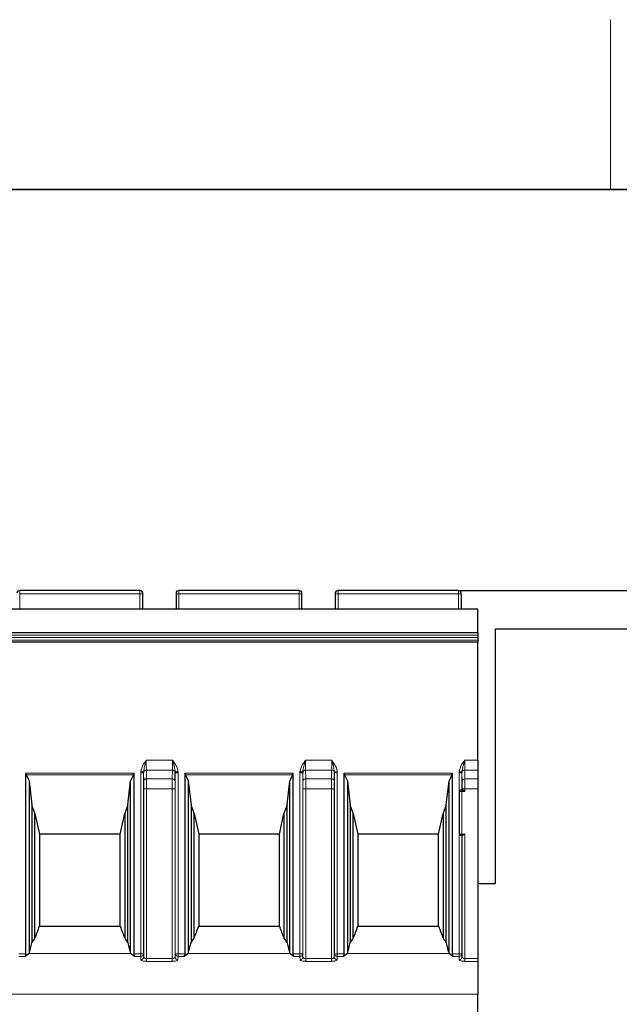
# Model space of a CAD drawing. Header units: millimetres. Extents: x 5 to 418, y 2 to 292.
# Tile 18 of 48: x 101 to 122, y 254 to 288. Entities that reach past the tile are written whole.
import ezdxf

# ---------------------------------------------------------------- set-up
doc = ezdxf.new("R2010")
doc.units = ezdxf.units.MM
doc.layers.add('SLD-0', color=7, linetype='Continuous')
doc.styles.add('SLDTEXTSTYLE0', font='TXT', dxfattribs={"width": 0.605})
doc.dimstyles.new('SLDDIMSTYLE0', dxfattribs={"dimtxt": 3.5, "dimasz": 3.302, "dimexe": 0, "dimexo": 0.0625, "dimgap": 0.875, "dimtad": 1, "dimlfac": 2, "dimrnd": 1e-09, "dimzin": 12, "dimdsep": 46, "dimtxsty": 'SLDTEXTSTYLE0', "dimsah": 1, "dimcen": 0.09, "dimadec": 0, "dimazin": 3, "dimtfac": 1, "dimtofl": 0, "dimtmove": 0, "dimatfit": 3, "dimfxl": 1, "dimfrac": 2, "dimtolj": 1, "dimtzin": 12, "dimarcsym": 0})

# ---------------------------------------------------------------- blocks, each defined once
blk = doc.blocks.new('_D_1')
at = {"layer": 'SLD-0', "color": 7}
for p, q in [((116.126, 268.346), (167.893, 268.346)), ((166.893, 158.246), (166.893, 268.346)), ((160.689, 158.246), (167.893, 158.246))]:
    blk.add_line(p, q, dxfattribs=at)
for points in [[(166.893, 268.346), (166.385, 265.044), (167.401, 265.044)], [(166.893, 158.246), (167.401, 161.548), (166.385, 161.548)]]:
    blk.add_solid(points, dxfattribs=at)
at = {"layer": 'SLD-0', "color": 7, "insert": (162.382, 207.281), "char_height": 3.5, "attachment_point": 1, "rotation": 90, "style": 'SLDTEXTSTYLE0'}
blk.add_mtext('220,2', dxfattribs=at)

msp = doc.modelspace()

# ---------------------------------------------------------------- linework, layer by layer
at = {"color": 7, "linetype": 'Continuous', "lineweight": 25}
for p, q in [((104.8763, 268.3462), (100.6263, 268.3462)), ((104.9763, 268.2049), (104.9763, 268.2462)), ((104.9763, 267.6962), (104.9763, 268.2049)), ((106.1513, 268.2462), (106.1513, 268.2049)), ((106.1513, 268.2049), (106.1513, 267.6962)), ((110.5013, 268.3462), (106.2513, 268.3462)), ((110.6013, 268.2049), (110.6013, 268.2462)), ((110.6013, 267.6962), (110.6013, 268.2049)), ((111.7763, 268.2462), (111.7763, 268.2049)), ((111.7763, 268.2049), (111.7763, 267.6962)), ((116.1263, 268.3462), (111.8763, 268.3462)), ((116.2263, 268.2049), (116.2263, 268.2462)), ((116.2263, 268.2049), (116.2263, 267.6962)), ((99.9388, 267.6962), (116.8138, 267.6962)), ((99.9388, 266.8602), (116.8138, 266.8602)), ((116.8138, 266.8622), (116.8138, 266.7622)), ((116.8138, 266.7622), (116.8138, 266.68)), ((116.8138, 266.68), (116.8138, 266.5861)), ((117.4388, 257.9962), (117.4388, 266.9962)), ((117.4388, 266.9962), (137.4388, 266.9962)), ((116.8138, 266.519), (99.9388, 266.519)), ((116.8138, 266.5861), (116.8138, 266.519)), ((116.8138, 262.3533), (116.8138, 266.519)), ((116.8138, 262.3533), (116.8138, 261.9998)), ((100.8453, 255.5187), (100.8453, 261.8936)), ((100.8453, 261.8936), (100.8561, 261.8337)), ((100.8561, 261.8337), (100.9563, 261.6263)), ((104.6464, 261.8337), (104.5463, 261.6263)), ((104.6464, 261.8337), (104.6573, 261.8936)), ((104.6573, 261.8936), (104.6573, 255.5187)), ((105.0039, 261.9395), (105.003, 261.9083)), ((106.1196, 261.622), (106.1245, 261.9083)), ((106.1245, 261.9083), (106.1236, 261.9395)), ((106.4703, 255.5187), (106.4703, 261.8936)), ((106.4703, 261.8936), (106.4811, 261.8337)), ((106.4811, 261.8337), (106.5813, 261.6263)), ((110.2714, 261.8337), (110.1713, 261.6263)), ((110.2714, 261.8337), (110.2823, 261.8936)), ((110.2823, 261.8936), (110.2823, 255.5187)), ((110.6289, 261.9395), (110.628, 261.9083)), ((111.7446, 261.622), (111.7495, 261.9083)), ((111.7495, 261.9083), (111.7486, 261.9395)), ((112.0953, 255.5187), (112.0953, 261.8936)), ((112.0953, 261.8936), (112.1061, 261.8337)), ((112.1061, 261.8337), (112.2063, 261.6263)), ((115.8964, 261.8337), (115.7963, 261.6263)), ((115.8964, 261.8337), (115.9073, 261.8936)), ((115.9073, 261.8936), (115.9073, 255.5187)), ((116.2539, 261.9395), (116.253, 261.9083)), ((116.8138, 261.9998), (116.8138, 261.6927)), ((100.9563, 261.6263), (100.9563, 255.5308)), ((100.9563, 261.6263), (101.0556, 260.7711)), ((104.447, 260.7711), (104.5463, 261.6263)), ((104.5463, 255.5308), (104.5463, 261.6263)), ((106.5813, 261.6263), (106.5813, 255.5308)), ((106.5813, 261.6263), (106.6806, 260.7711)), ((110.072, 260.7711), (110.1713, 261.6263)), ((110.1713, 255.5308), (110.1713, 261.6263)), ((112.2063, 261.6263), (112.2063, 255.5308)), ((112.2063, 261.6263), (112.3056, 260.7711)), ((115.697, 260.7711), (115.7963, 261.6263)), ((115.7963, 255.5308), (115.7963, 261.6263)), ((116.8138, 261.6927), (116.8138, 261.3391)), ((116.1513, 261.2462), (116.1513, 259.7462)), ((116.2734, 261.2962), (116.2513, 261.2962)), ((116.8138, 261.3391), (116.8138, 255.3467)), ((101.1627, 260.4696), (101.0556, 260.7711)), ((101.0556, 260.7711), (101.0556, 255.9062)), ((104.447, 260.7711), (104.3398, 260.4696)), ((104.447, 255.9062), (104.447, 260.7711)), ((106.7877, 260.4696), (106.6806, 260.7711)), ((106.6806, 260.7711), (106.6806, 255.9062)), ((110.072, 260.7711), (109.9648, 260.4696)), ((110.072, 255.9062), (110.072, 260.7711)), ((112.4127, 260.4696), (112.3056, 260.7711)), ((112.3056, 260.7711), (112.3056, 255.9062)), ((115.697, 260.7711), (115.5898, 260.4696)), ((115.697, 255.9062), (115.697, 260.7711)), ((101.1627, 260.4696), (101.3263, 259.7462)), ((101.1627, 256.0632), (101.1627, 260.4696)), ((104.1763, 259.7462), (104.3398, 260.4696)), ((104.3398, 260.4696), (104.3398, 256.0632)), ((106.7877, 260.4696), (106.9513, 259.7462)), ((106.7877, 256.0632), (106.7877, 260.4696)), ((109.8013, 259.7462), (109.9648, 260.4696)), ((109.9648, 260.4696), (109.9648, 256.0632)), ((112.4127, 260.4696), (112.5763, 259.7462)), ((112.4127, 256.0632), (112.4127, 260.4696)), ((115.4263, 259.7462), (115.5898, 260.4696)), ((115.5898, 260.4696), (115.5898, 256.0632)), ((104.1763, 259.7462), (101.3263, 259.7462)), ((101.3263, 259.7462), (101.3263, 256.4962)), ((104.1763, 256.4962), (104.1763, 259.7462)), ((109.8013, 259.7462), (106.9513, 259.7462)), ((106.9513, 259.7462), (106.9513, 256.4962)), ((109.8013, 256.4962), (109.8013, 259.7462)), ((115.4263, 259.7462), (112.5763, 259.7462)), ((112.5763, 259.7462), (112.5763, 256.4962)), ((115.4263, 256.4962), (115.4263, 259.7462)), ((116.2513, 259.6962), (116.2734, 259.6962)), ((116.8138, 257.9962), (117.4388, 257.9962)), ((101.3263, 256.4962), (104.1763, 256.4962)), ((106.9513, 256.4962), (109.8013, 256.4962)), ((112.5763, 256.4962), (115.4263, 256.4962)), ((100.9563, 255.5308), (100.8189, 255.4226)), ((104.6836, 255.4226), (104.5463, 255.5308)), ((105.01, 255.403), (105.003, 255.5187)), ((106.5813, 255.5308), (106.4439, 255.4226)), ((110.3086, 255.4226), (110.1713, 255.5308)), ((110.635, 255.403), (110.628, 255.5187)), ((112.2063, 255.5308), (112.0689, 255.4226)), ((115.9336, 255.4226), (115.7963, 255.5308)), ((116.26, 255.403), (116.253, 255.5187)), ((116.8138, 255.3467), (116.8138, 255.2505)), ((116.8138, 255.2505), (116.8138, 254.0937)), ((116.8138, 253.3728), (116.8138, 254.0937))]:
    msp.add_line(p, q, dxfattribs=at)
at = {"color": 7, "linetype": 'Continuous', "lineweight": 18}
for p, q in [((100.6263, 268.2223), (100.6263, 268.3462)), ((100.6263, 267.6962), (100.6263, 268.2223)), ((104.8763, 268.2223), (100.6263, 268.2223)), ((104.8763, 268.2223), (104.8763, 268.3462)), ((104.8763, 267.6962), (104.8763, 268.2223)), ((106.2513, 268.2223), (106.2513, 268.3462)), ((106.2513, 267.6962), (106.2513, 268.2223)), ((110.5013, 268.2223), (106.2513, 268.2223)), ((110.5013, 268.2223), (110.5013, 268.3462)), ((110.5013, 267.6962), (110.5013, 268.2223)), ((111.8763, 268.2223), (111.8763, 268.3462)), ((111.8763, 267.6962), (111.8763, 268.2223)), ((116.1263, 268.2223), (111.8763, 268.2223)), ((116.1263, 268.2223), (116.1263, 268.3462)), ((116.1263, 267.6962), (116.1263, 268.2223)), ((116.8138, 267.6893), (99.9388, 267.6893)), ((116.8138, 266.7622), (99.9388, 266.7622)), ((99.9388, 266.68), (116.8138, 266.68)), ((99.9388, 266.5861), (116.8138, 266.5861)), ((105.0995, 262.3533), (106.028, 262.3533)), ((110.7245, 262.3533), (111.653, 262.3533)), ((116.3495, 262.3533), (116.8138, 262.3533)), ((100.8453, 261.8936), (104.6573, 261.8936)), ((100.8561, 261.8337), (104.6464, 261.8337)), ((104.903, 261.9083), (104.9052, 261.9499)), ((104.903, 255.5187), (104.903, 261.9083)), ((105.003, 261.9083), (105.003, 255.5187)), ((105.003, 261.9083), (105.008, 261.622)), ((105.1026, 261.9998), (105.108, 261.6927)), ((106.0249, 261.9998), (105.1026, 261.9998)), ((106.0196, 261.6927), (106.0249, 261.9998)), ((106.1245, 255.5187), (106.1245, 261.9083)), ((106.2224, 261.9499), (106.2245, 261.9083)), ((106.2245, 261.9083), (106.2245, 255.5187)), ((106.4703, 261.8936), (110.2823, 261.8936)), ((106.4811, 261.8337), (110.2714, 261.8337)), ((110.528, 261.9083), (110.5302, 261.9499)), ((110.528, 255.5187), (110.528, 261.9083)), ((110.628, 261.9083), (110.628, 255.5187)), ((110.628, 261.9083), (110.633, 261.622)), ((110.7276, 261.9998), (110.733, 261.6927)), ((111.6499, 261.9998), (110.7276, 261.9998)), ((111.6499, 261.9998), (111.6446, 261.6927)), ((111.7495, 255.5187), (111.7495, 261.9083)), ((111.8474, 261.9499), (111.8495, 261.9083)), ((111.8495, 261.9083), (111.8495, 255.5187)), ((112.0953, 261.8936), (115.9073, 261.8936)), ((112.1061, 261.8337), (115.8964, 261.8337)), ((116.153, 261.9083), (116.1552, 261.9499)), ((116.153, 261.2593), (116.153, 261.9083)), ((116.253, 261.9083), (116.253, 261.2962)), ((116.253, 261.9083), (116.258, 261.622)), ((116.3526, 261.9998), (116.358, 261.6927)), ((116.8138, 261.9998), (116.3526, 261.9998)), ((105.108, 261.6927), (106.0196, 261.6927)), ((110.733, 261.6927), (111.6446, 261.6927)), ((116.8138, 261.6927), (116.358, 261.6927)), ((105.01, 261.3391), (105.01, 255.403)), ((105.11, 261.3391), (105.11, 255.3467)), ((106.0175, 261.3391), (105.11, 261.3391)), ((106.0175, 255.3467), (106.0175, 261.3391)), ((106.1175, 255.403), (106.1175, 261.3391)), ((110.635, 261.3391), (110.635, 255.403)), ((110.735, 261.3391), (110.735, 255.3467)), ((111.6425, 261.3391), (110.735, 261.3391)), ((111.6425, 255.3467), (111.6425, 261.3391)), ((111.7425, 255.403), (111.7425, 261.3391)), ((116.2513, 261.2462), (116.1513, 261.2462)), ((116.2513, 261.2962), (116.2513, 261.2462)), ((116.2513, 261.2462), (116.2513, 259.7462)), ((116.36, 261.2462), (116.2513, 261.2462)), ((116.26, 261.3391), (116.26, 261.2962)), ((116.8138, 261.3391), (116.36, 261.3391)), ((116.36, 261.3391), (116.36, 261.2462)), ((116.1513, 259.7462), (116.2513, 259.7462)), ((116.153, 255.5187), (116.153, 259.7332)), ((116.2513, 259.7462), (116.36, 259.7462)), ((116.2513, 259.7462), (116.2513, 259.6962)), ((116.36, 259.7462), (116.36, 255.3467)), ((116.253, 259.6962), (116.253, 255.5187)), ((116.26, 259.6962), (116.26, 255.403)), ((100.5995, 255.5187), (100.8453, 255.5187)), ((100.5995, 255.4226), (100.8189, 255.4226)), ((100.9563, 255.5308), (104.5463, 255.5308)), ((104.6573, 255.5187), (104.903, 255.5187)), ((104.6836, 255.4226), (104.903, 255.4226)), ((104.903, 255.5187), (104.903, 255.4226)), ((104.9731, 255.5187), (104.903, 255.5187)), ((104.903, 255.4226), (104.91, 255.3069)), ((105.003, 255.5187), (104.9731, 255.5187)), ((105.11, 255.3467), (106.0175, 255.3467)), ((105.11, 255.2505), (106.0175, 255.2505)), ((106.0175, 255.2505), (106.0175, 255.3467)), ((106.1245, 255.5187), (106.1175, 255.403)), ((106.2245, 255.5187), (106.1245, 255.5187)), ((106.2175, 255.3069), (106.2245, 255.4226)), ((106.2245, 255.4226), (106.2245, 255.5187)), ((106.2245, 255.5187), (106.4703, 255.5187)), ((106.2245, 255.4226), (106.4439, 255.4226)), ((106.5813, 255.5308), (110.1713, 255.5308)), ((110.2823, 255.5187), (110.528, 255.5187)), ((110.3086, 255.4226), (110.528, 255.4226)), ((110.528, 255.5187), (110.528, 255.4226)), ((110.5981, 255.5187), (110.528, 255.5187)), ((110.528, 255.4226), (110.535, 255.3069)), ((110.628, 255.5187), (110.5981, 255.5187)), ((110.735, 255.3467), (111.6425, 255.3467)), ((110.735, 255.2505), (111.6425, 255.2505)), ((111.6425, 255.2505), (111.6425, 255.3467)), ((111.7495, 255.5187), (111.7425, 255.403)), ((111.8495, 255.5187), (111.7495, 255.5187)), ((111.8425, 255.3069), (111.8495, 255.4226)), ((111.8495, 255.4226), (111.8495, 255.5187)), ((111.8495, 255.5187), (112.0953, 255.5187)), ((111.8495, 255.4226), (112.0689, 255.4226)), ((112.2063, 255.5308), (115.7963, 255.5308)), ((115.9073, 255.5187), (116.153, 255.5187)), ((115.9336, 255.4226), (116.153, 255.4226)), ((116.153, 255.5187), (116.153, 255.4226)), ((116.2231, 255.5187), (116.153, 255.5187)), ((116.153, 255.4226), (116.16, 255.3069)), ((116.253, 255.5187), (116.2231, 255.5187)), ((116.36, 255.3467), (116.8138, 255.3467)), ((116.36, 255.2505), (116.8138, 255.2505)), ((116.8138, 254.0937), (99.9388, 254.0937))]:
    msp.add_line(p, q, dxfattribs=at)
at = {"color": 7, "linetype": 'Continuous', "lineweight": 25}
for centre, radius, start, end in [((100.6263, 268.2462), 0.1, 90, 180.00021), ((104.8763, 268.2462), 0.1, 359.99984, 90), ((106.2513, 268.2462), 0.1, 90, 180), ((110.5013, 268.2462), 0.1, 359.99984, 90), ((111.8763, 268.2462), 0.1, 90, 180), ((116.1263, 268.2462), 0.1, 359.99984, 90), ((116.2013, 261.2462), 0.05, 90, 180), ((116.2013, 259.7462), 0.05, 180, 270)]:
    msp.add_arc(centre, radius, start, end, dxfattribs=at)
at = {"color": 7, "linetype": 'Continuous', "lineweight": 18}
for centre, radius, start, end in [((104.9005, 268.0653), 0.1589, 61.51826, 98.77956), ((106.227, 268.0653), 0.1589, 81.22049, 118.48169), ((110.5255, 268.0653), 0.1589, 61.51826, 98.77956), ((111.852, 268.0653), 0.1589, 81.22049, 118.48169), ((116.1505, 268.0653), 0.1589, 61.51826, 98.77956), ((104.9043, 255.5212), 0.0987, 269.21716, 358.52847), ((106.2161, 255.4055), 0.0987, 181.47153, 270.78284), ((106.2193, 255.5196), 0.0948, 180.52675, 226.43104), ((106.2247, 255.5251), 0.1025, 226.3631, 269.88651), ((110.5293, 255.5212), 0.0987, 269.21716, 358.52847), ((111.8411, 255.4055), 0.0987, 181.47153, 270.78284), ((111.8443, 255.5196), 0.0948, 180.52675, 226.43104), ((111.8497, 255.5251), 0.1025, 226.3631, 269.88651), ((116.1543, 255.5212), 0.0987, 269.21716, 358.52847)]:
    msp.add_arc(centre, radius, start, end, dxfattribs=at)
at = {"color": 7, "linetype": 'Continuous', "lineweight": 25}
for centre, major_axis, ratio, start_param, end_param in [((100.2021, 269.845), (0, 14.891), 0.1703341, 3.5300052, 3.6007447), ((105.3004, 269.845), (0, 14.891), 0.1703341, 2.6824407, 2.7531801), ((105.8271, 269.845), (0, 14.891), 0.1703341, 3.5300052, 3.6007447), ((110.9254, 269.845), (0, 14.891), 0.1703341, 2.6824407, 2.7531801), ((111.4521, 269.845), (0, 14.891), 0.1703341, 3.5300052, 3.6007447), ((116.5504, 269.845), (0, 14.891), 0.1703341, 2.6824407, 2.7531801), ((100.5972, 269.845), (0, 14.891), 0.0874887, 3.4208453, 3.5011478), ((99.6516, 269.845), (0, 14.891), 0.2679492, 3.5011478, 3.5300052), ((105.8509, 269.845), (0, 14.891), 0.2679492, 2.7531801, 2.7820375), ((104.9054, 269.845), (0, 14.891), 0.0874887, 2.7820375, 2.86234), ((106.2222, 269.845), (0, 14.891), 0.0874887, 3.4208453, 3.5011478), ((105.2766, 269.845), (0, 14.891), 0.2679492, 3.5011478, 3.5300052), ((111.4759, 269.845), (0, 14.891), 0.2679492, 2.7531801, 2.7820375), ((110.5304, 269.845), (0, 14.891), 0.0874887, 2.7820375, 2.86234), ((111.8472, 269.845), (0, 14.891), 0.0874887, 3.4208453, 3.5011478), ((110.9016, 269.845), (0, 14.891), 0.2679492, 3.5011478, 3.5300052), ((117.1009, 269.845), (0, 14.891), 0.2679492, 2.7531801, 2.7820375), ((116.1554, 269.845), (0, 14.891), 0.0874887, 2.7820375, 2.86234), ((100.8089, 255.5187), (0, 0.1), 0.3639702, 3.4208453, 4.712389), ((104.6937, 255.5187), (0, 0.1), 0.3639702, 1.5707963, 2.86234), ((106.4339, 255.5187), (0, 0.1), 0.3639702, 3.4208453, 4.712389), ((110.3187, 255.5187), (0, 0.1), 0.3639702, 1.5707963, 2.86234), ((112.0589, 255.5187), (0, 0.1), 0.3639702, 3.4208453, 4.712389), ((115.9437, 255.5187), (0, 0.1), 0.3639702, 1.5707963, 2.86234)]:
    msp.add_ellipse(centre, major_axis=major_axis, ratio=ratio, start_param=start_param, end_param=end_param, dxfattribs=at)
for points, knots in [([(116.8138, 266.8625), (116.8138, 266.8707), (116.8138, 266.9006), (116.8138, 266.9988), (116.8138, 267.1857), (116.8138, 267.3848), (116.8138, 267.5511), (116.8138, 267.6356), (116.8138, 267.6775), (116.8138, 267.6862), (116.8138, 267.6893)], [0, 0, 0, 0, 0.0398696, 0.1461995, 0.3254349, 0.6259384, 0.746383, 0.8681341, 0.9532721, 1, 1, 1, 1]), ([(116.2513, 261.2962), (116.2447, 261.2962), (116.2316, 261.2962), (116.2178, 261.2962), (116.2093, 261.2962), (116.2028, 261.2962), (116.2019, 261.2962), (116.2013, 261.2962)], [0, 0, 0, 0, 0.2480359, 0.4991028, 0.6261667, 0.7487051, 1, 1, 1, 1]), ([(116.36, 261.2462), (116.3596, 261.2465), (116.3545, 261.2501), (116.3378, 261.2619), (116.3136, 261.2784), (116.2888, 261.2931), (116.2782, 261.2953), (116.2734, 261.2962)], [0, 0, 0, 0, 0.0120572, 0.1589961, 0.5234394, 0.78218, 1, 1, 1, 1]), ([(116.36, 259.7462), (116.3596, 259.746), (116.3545, 259.7424), (116.3378, 259.7305), (116.3136, 259.714), (116.2888, 259.6993), (116.2782, 259.6972), (116.2734, 259.6962)], [0, 0, 0, 0, 0.0120572, 0.1589961, 0.5234392, 0.7821798, 1, 1, 1, 1]), ([(116.2513, 259.6962), (116.2447, 259.6962), (116.2316, 259.6962), (116.2178, 259.6962), (116.2093, 259.6962), (116.2028, 259.6962), (116.2019, 259.6962), (116.2013, 259.6962)], [0, 0, 0, 0, 0.24803652, 0.49910276, 0.62616631, 0.74870456, 1, 1, 1, 1])]:
    msp.add_open_spline(points, degree=3, knots=knots, dxfattribs=at)
at = {"color": 7, "linetype": 'Continuous', "lineweight": 18}
for points, knots in [([(104.9052, 261.9499), (104.9261, 262.026), (104.9664, 262.1724), (105.0563, 262.2946), (105.0995, 262.3533)], [0, 0, 0, 0, 0.5194225, 1, 1, 1, 1]), ([(105.0995, 262.3533), (105.0779, 262.2801), (105.0365, 262.1404), (105.0144, 262.0043), (105.0039, 261.9395)], [0, 0, 0, 0, 0.5238878, 1, 1, 1, 1]), ([(105.1026, 261.9998), (105.1017, 262.0516), (105.1, 262.1549), (105.0997, 262.2873), (105.0995, 262.3533)], [0, 0, 0, 0, 0.5013234, 1, 1, 1, 1]), ([(106.028, 262.3533), (106.0278, 262.2898), (106.0276, 262.1929), (106.0263, 262.0757), (106.0254, 262.0253), (106.0249, 261.9998)], [0, 0, 0, 0, 0.4849908, 0.7390196, 1, 1, 1, 1]), ([(106.1236, 261.9395), (106.1131, 262.0043), (106.091, 262.1404), (106.0497, 262.2801), (106.028, 262.3533)], [0, 0, 0, 0, 0.476084, 1, 1, 1, 1]), ([(106.028, 262.3533), (106.0299, 262.3507), (106.0662, 262.3017), (106.1268, 262.2105), (106.197, 262.079), (106.2144, 261.9905), (106.2224, 261.9499)], [0, 0, 0, 0, 0.0215316, 0.4046563, 0.7270073, 1, 1, 1, 1]), ([(110.5302, 261.9499), (110.5511, 262.026), (110.5914, 262.1724), (110.6813, 262.2946), (110.7245, 262.3533)], [0, 0, 0, 0, 0.5194225, 1, 1, 1, 1]), ([(110.7245, 262.3533), (110.7029, 262.2801), (110.6615, 262.1404), (110.6394, 262.0043), (110.6289, 261.9395)], [0, 0, 0, 0, 0.52388783, 1, 1, 1, 1]), ([(110.7276, 261.9998), (110.7267, 262.0516), (110.725, 262.1549), (110.7247, 262.2873), (110.7245, 262.3533)], [0, 0, 0, 0, 0.5013234, 1, 1, 1, 1]), ([(111.653, 262.3533), (111.6528, 262.2898), (111.6526, 262.1929), (111.6513, 262.0757), (111.6504, 262.0253), (111.6499, 261.9998)], [0, 0, 0, 0, 0.4849908, 0.73901956, 1, 1, 1, 1]), ([(111.7486, 261.9395), (111.7381, 262.0043), (111.716, 262.1404), (111.6747, 262.2801), (111.653, 262.3533)], [0, 0, 0, 0, 0.476084, 1, 1, 1, 1]), ([(111.653, 262.3533), (111.6549, 262.3507), (111.6912, 262.3017), (111.7518, 262.2105), (111.822, 262.079), (111.8394, 261.9905), (111.8474, 261.9499)], [0, 0, 0, 0, 0.0215316, 0.4046563, 0.7270073, 1, 1, 1, 1]), ([(116.1552, 261.9499), (116.1761, 262.026), (116.2164, 262.1724), (116.3063, 262.2946), (116.3495, 262.3533)], [0, 0, 0, 0, 0.5194225, 1, 1, 1, 1]), ([(116.3495, 262.3533), (116.3279, 262.2801), (116.2865, 262.1404), (116.2644, 262.0043), (116.2539, 261.9395)], [0, 0, 0, 0, 0.5238878, 1, 1, 1, 1]), ([(116.3526, 261.9998), (116.3517, 262.0516), (116.35, 262.1549), (116.3497, 262.2873), (116.3495, 262.3533)], [0, 0, 0, 0, 0.5013234, 1, 1, 1, 1]), ([(105.0039, 261.9395), (105.0014, 261.9398), (104.9961, 261.9403), (104.973, 261.9427), (104.9412, 261.9461), (104.917, 261.9486), (104.9052, 261.9499)], [0, 0, 0, 0, 0.2379363, 0.4948975, 0.7546706, 1, 1, 1, 1]), ([(105.0039, 261.9395), (105.007, 261.9476), (105.0131, 261.9638), (105.0366, 261.9833), (105.0673, 261.9969), (105.0908, 261.9988), (105.1026, 261.9998)], [0, 0, 0, 0, 0.2499993, 0.4999996, 0.7499998, 1, 1, 1, 1]), ([(106.0249, 261.9998), (106.0367, 261.9988), (106.0602, 261.9969), (106.091, 261.9833), (106.1144, 261.9638), (106.1206, 261.9476), (106.1236, 261.9395)], [0, 0, 0, 0, 0.25000022, 0.50000044, 0.75000066, 1, 1, 1, 1]), ([(106.1236, 261.9395), (106.1262, 261.9398), (106.1316, 261.9403), (106.155, 261.9428), (106.1867, 261.9461), (106.2107, 261.9487), (106.2224, 261.9499)], [0, 0, 0, 0, 0.2416153, 0.5000026, 0.7583885, 1, 1, 1, 1]), ([(110.6289, 261.9395), (110.6264, 261.9398), (110.6211, 261.9403), (110.598, 261.9427), (110.5662, 261.9461), (110.542, 261.9486), (110.5302, 261.9499)], [0, 0, 0, 0, 0.2379363, 0.4948975, 0.7546706, 1, 1, 1, 1]), ([(110.6289, 261.9395), (110.632, 261.9476), (110.6381, 261.9638), (110.6616, 261.9833), (110.6923, 261.9969), (110.7158, 261.9988), (110.7276, 261.9998)], [0, 0, 0, 0, 0.2499993, 0.4999996, 0.7499998, 1, 1, 1, 1]), ([(111.7486, 261.9395), (111.7456, 261.9476), (111.7394, 261.9638), (111.716, 261.9833), (111.6852, 261.9969), (111.6617, 261.9988), (111.6499, 261.9998)], [0, 0, 0, 0, 0.24999934, 0.49999956, 0.74999978, 1, 1, 1, 1]), ([(111.7486, 261.9395), (111.7512, 261.9398), (111.7566, 261.9403), (111.78, 261.9428), (111.8117, 261.9461), (111.8357, 261.9487), (111.8474, 261.9499)], [0, 0, 0, 0, 0.2416153, 0.5000026, 0.7583885, 1, 1, 1, 1]), ([(116.2539, 261.9395), (116.2514, 261.9398), (116.2461, 261.9403), (116.223, 261.9427), (116.1912, 261.9461), (116.167, 261.9486), (116.1552, 261.9499)], [0, 0, 0, 0, 0.2379363, 0.4948975, 0.7546706, 1, 1, 1, 1]), ([(116.2539, 261.9395), (116.257, 261.9476), (116.2631, 261.9638), (116.2866, 261.9833), (116.3173, 261.9969), (116.3408, 261.9988), (116.3526, 261.9998)], [0, 0, 0, 0, 0.2499993, 0.4999996, 0.7499998, 1, 1, 1, 1]), ([(105.008, 261.622), (105.0086, 261.5806), (105.0097, 261.498), (105.0099, 261.3921), (105.01, 261.3391)], [0, 0, 0, 0, 0.4999406, 1, 1, 1, 1]), ([(105.108, 261.6927), (105.1083, 261.6672), (105.1089, 261.6168), (105.1097, 261.4996), (105.1099, 261.4027), (105.11, 261.3391)], [0, 0, 0, 0, 0.2607955, 0.5147643, 1, 1, 1, 1]), ([(106.0175, 261.3391), (106.0176, 261.4027), (106.0178, 261.4996), (106.0186, 261.6168), (106.0193, 261.6672), (106.0196, 261.6927)], [0, 0, 0, 0, 0.485236, 0.7392048, 1, 1, 1, 1]), ([(106.1175, 261.3391), (106.1176, 261.3921), (106.1178, 261.498), (106.119, 261.5806), (106.1196, 261.622)], [0, 0, 0, 0, 0.5001435, 1, 1, 1, 1]), ([(110.633, 261.622), (110.6336, 261.5806), (110.6347, 261.498), (110.6349, 261.3921), (110.635, 261.3391)], [0, 0, 0, 0, 0.4999406, 1, 1, 1, 1]), ([(110.733, 261.6927), (110.7333, 261.6672), (110.7339, 261.6168), (110.7347, 261.4996), (110.7349, 261.4027), (110.735, 261.3391)], [0, 0, 0, 0, 0.2607955, 0.5147643, 1, 1, 1, 1]), ([(111.6425, 261.3391), (111.6426, 261.4027), (111.6428, 261.4996), (111.6436, 261.6168), (111.6443, 261.6672), (111.6446, 261.6927)], [0, 0, 0, 0, 0.485236, 0.7392048, 1, 1, 1, 1]), ([(111.7425, 261.3391), (111.7426, 261.3921), (111.7428, 261.498), (111.744, 261.5806), (111.7446, 261.622)], [0, 0, 0, 0, 0.5001435, 1, 1, 1, 1]), ([(116.258, 261.622), (116.2586, 261.5806), (116.2597, 261.498), (116.2599, 261.3921), (116.26, 261.3391)], [0, 0, 0, 0, 0.4999406, 1, 1, 1, 1]), ([(116.358, 261.6927), (116.3583, 261.6672), (116.3589, 261.6168), (116.3597, 261.4996), (116.3599, 261.4027), (116.36, 261.3391)], [0, 0, 0, 0, 0.2607955, 0.5147643, 1, 1, 1, 1]), ([(104.91, 255.3069), (104.9136, 255.2993), (104.9205, 255.2844), (104.9675, 255.2656), (105.0228, 255.2555), (105.0718, 255.2511), (105.0973, 255.2507), (105.11, 255.2505)], [0, 0, 0, 0, 0.2595225, 0.5141041, 0.7585282, 0.878895, 1, 1, 1, 1]), ([(105.01, 255.403), (105.0107, 255.3984), (105.012, 255.3899), (105.0216, 255.3761), (105.0363, 255.3641), (105.0557, 255.3554), (105.0731, 255.3504), (105.0914, 255.3473), (105.1039, 255.3468), (105.11, 255.3467)], [0, 0, 0, 0, 0.165929, 0.3096489, 0.5301871, 0.6561172, 0.7757175, 0.88997, 1, 1, 1, 1]), ([(106.0175, 255.3467), (106.0241, 255.3469), (106.0376, 255.3474), (106.0573, 255.3511), (106.0758, 255.3569), (106.0943, 255.3662), (106.1124, 255.3817), (106.1156, 255.3952), (106.1175, 255.403)], [0, 0, 0, 0, 0.1184731, 0.2423108, 0.3728933, 0.511399, 0.7150072, 1, 1, 1, 1]), ([(106.0175, 255.2505), (106.0315, 255.2508), (106.0597, 255.2513), (106.0994, 255.2551), (106.1354, 255.261), (106.1737, 255.2709), (106.2087, 255.2862), (106.2145, 255.3), (106.2175, 255.3069)], [0, 0, 0, 0, 0.1325124, 0.2671005, 0.3953711, 0.527642, 0.7624024, 1, 1, 1, 1]), ([(110.535, 255.3069), (110.5386, 255.2993), (110.5455, 255.2844), (110.5925, 255.2656), (110.6478, 255.2555), (110.6968, 255.2511), (110.7223, 255.2507), (110.735, 255.2505)], [0, 0, 0, 0, 0.2595225, 0.5141041, 0.7585282, 0.878895, 1, 1, 1, 1]), ([(110.635, 255.403), (110.6357, 255.3984), (110.637, 255.3899), (110.6466, 255.3761), (110.6613, 255.3641), (110.6807, 255.3554), (110.6981, 255.3504), (110.7164, 255.3473), (110.7289, 255.3468), (110.735, 255.3467)], [0, 0, 0, 0, 0.165929, 0.3096489, 0.5301871, 0.6561172, 0.7757175, 0.88997, 1, 1, 1, 1]), ([(111.6425, 255.3467), (111.6491, 255.3469), (111.6626, 255.3474), (111.6823, 255.3511), (111.7008, 255.3569), (111.7193, 255.3662), (111.7374, 255.3817), (111.7406, 255.3952), (111.7425, 255.403)], [0, 0, 0, 0, 0.11847309, 0.24231082, 0.3728933, 0.511399, 0.71500715, 1, 1, 1, 1]), ([(111.6425, 255.2505), (111.6565, 255.2508), (111.6847, 255.2513), (111.7244, 255.2551), (111.7604, 255.261), (111.7987, 255.2709), (111.8337, 255.2862), (111.8395, 255.3), (111.8425, 255.3069)], [0, 0, 0, 0, 0.13251242, 0.26710054, 0.39537113, 0.52764198, 0.76240237, 1, 1, 1, 1]), ([(116.16, 255.3069), (116.1636, 255.2993), (116.1705, 255.2844), (116.2175, 255.2656), (116.2728, 255.2555), (116.3218, 255.2511), (116.3473, 255.2507), (116.36, 255.2505)], [0, 0, 0, 0, 0.2595225, 0.5141041, 0.7585282, 0.878895, 1, 1, 1, 1]), ([(116.26, 255.403), (116.2607, 255.3984), (116.262, 255.3899), (116.2716, 255.3761), (116.2863, 255.3641), (116.3057, 255.3554), (116.3231, 255.3504), (116.3414, 255.3473), (116.3539, 255.3468), (116.36, 255.3467)], [0, 0, 0, 0, 0.165929, 0.3096489, 0.5301871, 0.6561172, 0.7757175, 0.88997, 1, 1, 1, 1])]:
    msp.add_open_spline(points, degree=3, knots=knots, dxfattribs=at)
for points in [[(105.003, 261.9083), (105.0013, 261.9083), (104.9979, 261.9083), (104.9747, 261.9083), (104.9419, 261.9083), (104.916, 261.9083), (104.903, 261.9083)], [(106.1245, 261.9083), (106.1262, 261.9083), (106.1296, 261.9083), (106.1528, 261.9083), (106.1857, 261.9083), (106.2116, 261.9083), (106.2245, 261.9083)], [(110.628, 261.9083), (110.6263, 261.9083), (110.6229, 261.9083), (110.5997, 261.9083), (110.5669, 261.9083), (110.541, 261.9083), (110.528, 261.9083)], [(111.7495, 261.9083), (111.7512, 261.9083), (111.7546, 261.9083), (111.7778, 261.9083), (111.8107, 261.9083), (111.8366, 261.9083), (111.8495, 261.9083)], [(116.253, 261.9083), (116.2513, 261.9083), (116.2479, 261.9083), (116.2247, 261.9083), (116.1919, 261.9083), (116.166, 261.9083), (116.153, 261.9083)], [(105.008, 261.622), (105.0096, 261.6312), (105.0129, 261.6495), (105.0361, 261.6728), (105.069, 261.6892), (105.095, 261.6915), (105.108, 261.6927)], [(106.0196, 261.6927), (106.0326, 261.6915), (106.0586, 261.6892), (106.0915, 261.6728), (106.1146, 261.6495), (106.1179, 261.6312), (106.1196, 261.622)], [(110.633, 261.622), (110.6346, 261.6312), (110.6379, 261.6495), (110.6611, 261.6728), (110.694, 261.6892), (110.72, 261.6915), (110.733, 261.6927)], [(111.6446, 261.6927), (111.6576, 261.6915), (111.6836, 261.6892), (111.7165, 261.6728), (111.7396, 261.6495), (111.7429, 261.6312), (111.7446, 261.622)], [(116.258, 261.622), (116.2596, 261.6312), (116.2629, 261.6495), (116.2861, 261.6728), (116.319, 261.6892), (116.345, 261.6915), (116.358, 261.6927)], [(105.11, 261.3391), (105.097, 261.3391), (105.0711, 261.3391), (105.0383, 261.3391), (105.0151, 261.3391), (105.0117, 261.3391), (105.01, 261.3391)], [(106.1175, 261.3391), (106.1158, 261.3391), (106.1124, 261.3391), (106.0892, 261.3391), (106.0564, 261.3391), (106.0305, 261.3391), (106.0175, 261.3391)], [(110.735, 261.3391), (110.722, 261.3391), (110.6961, 261.3391), (110.6633, 261.3391), (110.6401, 261.3391), (110.6367, 261.3391), (110.635, 261.3391)], [(111.7425, 261.3391), (111.7408, 261.3391), (111.7374, 261.3391), (111.7142, 261.3391), (111.6814, 261.3391), (111.6555, 261.3391), (111.6425, 261.3391)], [(116.36, 261.3391), (116.347, 261.3391), (116.3211, 261.3391), (116.2883, 261.3391), (116.2651, 261.3391), (116.2617, 261.3391), (116.26, 261.3391)], [(104.91, 255.3069), (104.9231, 255.3084), (104.9492, 255.3114), (104.9822, 255.3336), (105.0054, 255.3653), (105.0085, 255.3904), (105.01, 255.403)], [(105.11, 255.2505), (105.11, 255.2545), (105.11, 255.2623), (105.11, 255.2855), (105.11, 255.3143), (105.11, 255.3359), (105.11, 255.3467)], [(110.535, 255.3069), (110.5481, 255.3084), (110.5742, 255.3114), (110.6072, 255.3336), (110.6304, 255.3653), (110.6335, 255.3904), (110.635, 255.403)], [(110.735, 255.2505), (110.735, 255.2545), (110.735, 255.2623), (110.735, 255.2855), (110.735, 255.3143), (110.735, 255.3359), (110.735, 255.3467)], [(116.16, 255.3069), (116.1731, 255.3084), (116.1992, 255.3114), (116.2322, 255.3336), (116.2554, 255.3653), (116.2585, 255.3904), (116.26, 255.403)], [(116.36, 255.2505), (116.36, 255.2545), (116.36, 255.2623), (116.36, 255.2855), (116.36, 255.3143), (116.36, 255.3359), (116.36, 255.3467)]]:
    msp.add_open_spline(points, degree=3, dxfattribs=at)
at = {"layer": 'SLD-0', "lineweight": 18}
msp.add_line((121.5, 282.5), (121.5, 288.5), dxfattribs=at)
at = {"layer": 'SLD-0', "lineweight": 35}
msp.add_line((408, 282.5), (26, 282.5), dxfattribs=at)

# ---------------------------------------------------------------- dimensions: what is measured, and where the dimension line sits
at = {"layer": 'SLD-0', "color": 7}
dim = msp.add_linear_dim(base=(166.8933, 268.3462), p1=(160.6888, 158.2462), p2=(116.1263, 268.3462), angle=90, dimstyle='SLDDIMSTYLE0', dxfattribs=at)
dim.commit()
dim.dimension.update_dxf_attribs({"geometry": '_D_1', "text_midpoint": (166.8933, 213.2962), "dimtype": 160})

doc.saveas('drawing.dxf')
